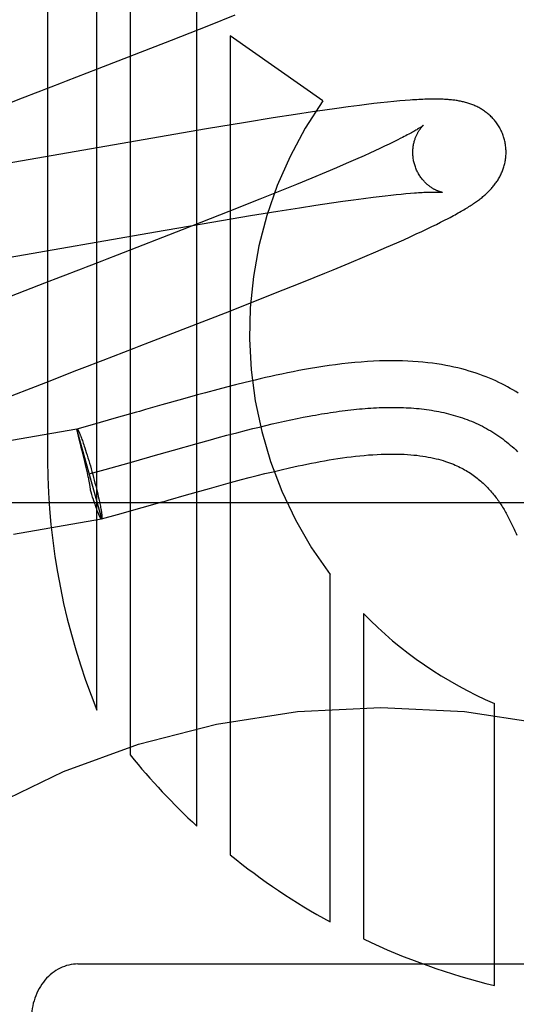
# Model space of a CAD drawing. Header units: inches. Extents: x 0 to 200, y 0 to 129.
# Tile 53 of 94: x 54.589 to 54.696, y 49.415 to 49.626. Entities that reach past the tile are written whole.
import ezdxf

# ---------------------------------------------------------------- set-up
doc = ezdxf.new("R2010")
doc.units = ezdxf.units.IN
doc.header["$LTSCALE"] = 11
doc.header["$MEASUREMENT"] = 0
doc.linetypes.add('HIDDEN', pattern=[0.2, 0.1, -0.1])
doc.layers.add('DEFAULT_2', color=8, linetype='HIDDEN')

msp = doc.modelspace()

# ---------------------------------------------------------------- linework, layer by layer
at = {"layer": 'DEFAULT_2', "color": 8, "linetype": 'HIDDEN'}
for p, q in [((54.59501011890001, 49.8376312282), (54.59501011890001, 49.5318376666)), ((54.60560851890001, 49.4783933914), (54.60560851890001, 49.8376312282)), ((54.61275091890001, 49.8376312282), (54.61275091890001, 49.4687668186)), ((54.6270357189, 49.4535124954), (54.6270357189, 49.8376312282)), ((54.62958143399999, 49.6251913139), (54.6352809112, 49.6274751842)), ((54.621598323, 49.62203499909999), (54.62958143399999, 49.6251913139)), ((54.6341780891, 49.6229729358), (54.6341780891, 49.4473383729)), ((54.6540469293, 49.6090028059), (54.6341780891, 49.6229729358)), ((54.60570369, 49.61583934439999), (54.621598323, 49.62203499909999)), ((54.6013174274, 49.6141408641), (54.60570369, 49.61583934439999)), ((54.6595133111, 49.60773095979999), (54.6570292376, 49.607394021)), ((54.6619090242, 49.6080411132), (54.6595133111, 49.60773095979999)), ((54.663453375, 49.6082320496), (54.6619090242, 49.6080411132)), ((54.6649577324, 49.60841023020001), (54.663453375, 49.6082320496)), ((54.6664385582, 49.60857707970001), (54.6649577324, 49.60841023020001)), ((54.6679048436, 49.6087327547), (54.6664385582, 49.60857707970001)), ((54.6693068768, 49.6088714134), (54.6679048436, 49.6087327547)), ((54.6705828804, 49.6089876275), (54.6693068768, 49.6088714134)), ((54.6717322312, 49.6090829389), (54.6705828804, 49.6089876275)), ((54.6434091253, 49.6053550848), (54.63743724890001, 49.60439298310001)), ((54.6481671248, 49.60609665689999), (54.6434091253, 49.6053550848)), ((54.65181855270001, 49.6066465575), (54.6481671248, 49.60609665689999)), ((54.6544637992, 49.6070321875), (54.65181855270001, 49.6066465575)), ((54.6570292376, 49.607394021), (54.6544637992, 49.6070321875)), ((54.63743724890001, 49.60439298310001), (54.6290743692, 49.6030026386)), ((54.6290743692, 49.6030026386), (54.5632767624, 49.5916157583)), ((54.6673129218, 49.5992669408), (54.6662971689, 49.59879045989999)), ((54.6682715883, 49.5997239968), (54.6673129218, 49.5992669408)), ((54.6691721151, 49.6001608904), (54.6682715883, 49.5997239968)), ((54.6700135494, 49.6005768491), (54.6691721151, 49.6001608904)), ((54.6707950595, 49.6009710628), (54.6700135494, 49.6005768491)), ((54.6629189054, 49.5972512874), (54.6610507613, 49.5964236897)), ((54.66409898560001, 49.5977819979), (54.6629189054, 49.5972512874)), ((54.6652254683, 49.59829526), (54.66409898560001, 49.5977819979)), ((54.6662971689, 49.59879045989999), (54.6652254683, 49.59829526)), ((54.6590687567, 49.5955599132), (54.656977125, 49.5946616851)), ((54.6610507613, 49.5964236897), (54.6590687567, 49.5955599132)), ((54.6547799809, 49.5937305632), (54.6516937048, 49.592440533)), ((54.656977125, 49.5946616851), (54.6547799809, 49.5937305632)), ((54.6484372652, 49.5910980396), (54.6458893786, 49.5900587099)), ((54.6516937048, 49.592440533), (54.6484372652, 49.5910980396)), ((54.6458893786, 49.5900587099), (54.640541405, 49.5879025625)), ((54.664854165, 49.5883501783), (54.6661648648, 49.5885103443)), ((54.6661648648, 49.5885103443), (54.6674207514, 49.5886577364)), ((54.6674207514, 49.5886577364), (54.6686204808, 49.5887922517)), ((54.6686204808, 49.5887922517), (54.6697628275, 49.5889138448)), ((54.6697628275, 49.5889138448), (54.6708465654, 49.5890225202)), ((54.6708465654, 49.5890225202), (54.6718698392, 49.589118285)), ((54.6718698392, 49.589118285), (54.6728307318, 49.5892012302)), ((54.640541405, 49.5879025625), (54.6339177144, 49.5852686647)), ((54.6490235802, 49.5860894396), (54.6525541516, 49.5866314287)), ((54.6525541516, 49.5866314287), (54.6559128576, 49.58713071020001)), ((54.6559128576, 49.58713071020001), (54.6583129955, 49.5874757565)), ((54.6583129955, 49.5874757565), (54.66060623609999, 49.58779455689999)), ((54.66060623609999, 49.58779455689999), (54.66278817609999, 49.5880862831)), ((54.66278817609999, 49.5880862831), (54.664854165, 49.5883501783)), ((54.6339177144, 49.5852686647), (54.6238476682, 49.5813168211)), ((54.630235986, 49.5830131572), (54.6385149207, 49.5843997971)), ((54.6385149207, 49.5843997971), (54.6443845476, 49.5853557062)), ((54.6443845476, 49.5853557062), (54.6490235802, 49.5860894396)), ((54.61815884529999, 49.58093817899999), (54.630235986, 49.5830131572)), ((54.6774610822, 49.5820570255), (54.6784244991, 49.5825286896)), ((54.6784244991, 49.5825286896), (54.6793217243, 49.5829760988)), ((54.6793217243, 49.5829760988), (54.6801611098, 49.5834028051)), ((54.6801611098, 49.5834028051), (54.6809503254, 49.5838122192)), ((54.5853370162, 49.5752024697), (54.61815884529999, 49.58093817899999)), ((54.6238476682, 49.5813168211), (54.6099490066, 49.5759207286)), ((54.6727883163, 49.5798669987), (54.6740903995, 49.5804636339)), ((54.6740903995, 49.5804636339), (54.6753006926, 49.5810268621)), ((54.6753006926, 49.5810268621), (54.6764224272, 49.58155740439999)), ((54.6764224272, 49.58155740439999), (54.6774610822, 49.5820570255)), ((54.6677067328, 49.5776107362), (54.6699561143, 49.5785970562)), ((54.6699561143, 49.5785970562), (54.671404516, 49.5792421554)), ((54.671404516, 49.5792421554), (54.6727883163, 49.5798669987)), ((54.66302567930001, 49.5756065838), (54.6653998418, 49.57661581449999)), ((54.6653998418, 49.57661581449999), (54.6677067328, 49.5776107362)), ((54.6562730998, 49.5727991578), (54.65972590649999, 49.574224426)), ((54.65972590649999, 49.574224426), (54.66302567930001, 49.5756065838)), ((54.649916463, 49.5702185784), (54.6544959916, 49.5720726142)), ((54.6544959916, 49.5720726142), (54.6562730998, 49.5727991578)), ((54.5943791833, 49.5698995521), (54.5820253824, 49.5651039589)), ((54.6431896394, 49.5675329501), (54.649916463, 49.5702185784)), ((54.63407273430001, 49.5639434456), (54.6431896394, 49.5675329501)), ((54.6168980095, 49.557268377), (54.63407273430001, 49.5639434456)), ((54.6113653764, 49.5551288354), (54.6135845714, 49.5559868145)), ((54.5946136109, 49.5486443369), (54.6013191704, 49.55124366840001)), ((54.6013191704, 49.55124366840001), (54.6035563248, 49.5521094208)), ((54.5824516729, 49.5439013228), (54.5946136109, 49.5486443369)), ((54.6373927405, 49.5486276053), (54.63534856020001, 49.5481167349)), ((54.6288822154, 49.5464170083), (54.627192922, 49.54595605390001)), ((54.6315366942, 49.547128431), (54.6288822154, 49.5464170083)), ((54.6333997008, 49.54761684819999), (54.6315366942, 49.547128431)), ((54.63534856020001, 49.5481167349), (54.6333997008, 49.54761684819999)), ((54.62397480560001, 49.545063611), (54.6194905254, 49.5437972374)), ((54.627192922, 49.54595605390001), (54.62397480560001, 49.545063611)), ((54.6140645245, 49.5422470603), (54.6097319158, 49.5410095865)), ((54.6147121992, 49.5424324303), (54.6140645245, 49.5422470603)), ((54.6160318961, 49.542810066), (54.6147121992, 49.5424324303)), ((54.6194905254, 49.5437972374), (54.6160318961, 49.542810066)), ((54.6097319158, 49.5410095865), (54.6045560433, 49.5395484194)), ((54.6431657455, 49.539726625), (54.6445178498, 49.54003578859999)), ((54.6445178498, 49.54003578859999), (54.6458618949, 49.5403341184)), ((54.6458618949, 49.5403341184), (54.6471976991, 49.5406211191)), ((54.6471976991, 49.5406211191), (54.6485250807, 49.54089629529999)), ((54.6485250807, 49.54089629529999), (54.64984385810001, 49.5411591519)), ((54.60127367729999, 49.5386392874), (54.5872815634, 49.536218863)), ((54.6066281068, 49.519382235), (54.60127367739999, 49.53863928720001)), ((54.6012769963, 49.5386273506), (54.6013070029, 49.5386484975)), ((54.6013038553, 49.5385210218), (54.6012846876, 49.5385980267)), ((54.60141728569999, 49.5380568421), (54.6013038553, 49.5385210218)), ((54.6045560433, 49.5395484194), (54.6013070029, 49.5386484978)), ((54.6014943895, 49.53774179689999), (54.60141728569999, 49.5380568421)), ((54.6334906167, 49.5373007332), (54.6355932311, 49.5378547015)), ((54.6355932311, 49.5378547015), (54.6376803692, 49.53839153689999)), ((54.6376803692, 49.53839153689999), (54.6390628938, 49.5387390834)), ((54.6390628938, 49.5387390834), (54.6404380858, 49.5390777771)), ((54.6404380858, 49.5390777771), (54.6418057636, 49.53940712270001)), ((54.6418057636, 49.53940712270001), (54.6431657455, 49.539726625)), ((54.6022016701, 49.53692196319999), (54.6022917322, 49.5366818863)), ((54.6022917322, 49.5366818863), (54.60238476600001, 49.5364280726)), ((54.60238476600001, 49.5364280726), (54.60248060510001, 49.5361609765)), ((54.60248060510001, 49.5361609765), (54.6025790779, 49.5358810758)), ((54.6025790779, 49.5358810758), (54.6026800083, 49.5355888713)), ((54.62709604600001, 49.535552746), (54.6299535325, 49.5363439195)), ((54.6299535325, 49.5363439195), (54.6313731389, 49.53673130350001)), ((54.6313731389, 49.53673130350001), (54.6334906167, 49.5373007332)), ((54.6021430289, 49.53511458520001), (54.6020656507, 49.5354272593)), ((54.6022232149, 49.53479073), (54.6021430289, 49.53511458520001)), ((54.6029884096, 49.5316748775), (54.6024344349, 49.5339362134)), ((54.6026800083, 49.5355888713), (54.60278321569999, 49.5352848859)), ((54.60278321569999, 49.5352848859), (54.6028885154, 49.5349696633)), ((54.6028885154, 49.5349696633), (54.602995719, 49.5346437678)), ((54.602995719, 49.5346437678), (54.6031596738, 49.5341361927)), ((54.6031596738, 49.5341361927), (54.6033268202, 49.5336079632)), ((54.6033268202, 49.5336079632), (54.6034964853, 49.5330612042)), ((54.6176568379, 49.53287369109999), (54.6220406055, 49.5341258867)), ((54.6220406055, 49.5341258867), (54.62709604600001, 49.535552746)), ((54.6032294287, 49.5306716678), (54.6029884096, 49.5316748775)), ((54.6034964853, 49.5330612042), (54.6036679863, 49.5324981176)), ((54.6036679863, 49.5324981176), (54.6038406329, 49.5319209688)), ((54.6038406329, 49.5319209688), (54.60401373, 49.5313320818)), ((54.6124903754, 49.5313975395), (54.6169220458, 49.5326633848)), ((54.6169220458, 49.5326633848), (54.6176568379, 49.53287369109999)), ((54.6034218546, 49.5298548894), (54.6032294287, 49.5306716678)), ((54.603563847, 49.529237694), (54.6034218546, 49.5298548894)), ((54.60395255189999, 49.52900479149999), (54.6073968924, 49.52995918)), ((54.60401373, 49.5313320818), (54.604186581, 49.5307338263)), ((54.604186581, 49.5307338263), (54.6043584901, 49.5301286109)), ((54.6043584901, 49.5301286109), (54.6045291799, 49.52951737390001)), ((54.6045291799, 49.52951737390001), (54.6046983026, 49.5289012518)), ((54.6073968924, 49.52995918), (54.6124903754, 49.5313975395)), ((54.6416440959, 49.5290763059), (54.6433771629, 49.5295004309)), ((54.6433771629, 49.5295004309), (54.6451403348, 49.5299188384)), ((54.60365642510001, 49.5288265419), (54.603563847, 49.529237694)), ((54.603755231, 49.52837561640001), (54.60365642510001, 49.5288265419)), ((54.6038288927, 49.5280296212), (54.603755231, 49.52837561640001)), ((54.6046983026, 49.5289012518), (54.6048643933, 49.5282855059)), ((54.6048643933, 49.5282855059), (54.6050267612, 49.5276726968)), ((54.6050267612, 49.5276726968), (54.6051847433, 49.5270653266)), ((54.6342605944, 49.5271531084), (54.6366375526, 49.5277898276)), ((54.6366375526, 49.5277898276), (54.6382704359, 49.5282183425)), ((54.6382704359, 49.5282183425), (54.6399407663, 49.5286481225)), ((54.6399407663, 49.5286481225), (54.6416440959, 49.5290763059)), ((54.60434899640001, 49.5251436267), (54.60423511, 49.5255181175)), ((54.6045184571, 49.524594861), (54.60434899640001, 49.5251436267)), ((54.6051847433, 49.5270653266), (54.60533769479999, 49.5264658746)), ((54.60533769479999, 49.5264658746), (54.605484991, 49.5258767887)), ((54.605484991, 49.5258767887), (54.6056260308, 49.5253004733)), ((54.6056260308, 49.5253004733), (54.605760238, 49.5247392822)), ((54.6248089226, 49.5245166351), (54.6297336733, 49.5259067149)), ((54.6297336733, 49.5259067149), (54.6327200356, 49.5267333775)), ((54.6327200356, 49.5267333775), (54.6342605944, 49.5271531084)), ((54.6046857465, 49.5240633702), (54.6045184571, 49.524594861)), ((54.6048535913, 49.5235373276), (54.6046857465, 49.5240633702)), ((54.6049580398, 49.5232213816), (54.6047957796, 49.52371956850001)), ((54.6050640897, 49.5229017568), (54.6049580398, 49.5232213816)), ((54.605760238, 49.5247392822), (54.60588706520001, 49.5241955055)), ((54.60588706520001, 49.5241955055), (54.60600599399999, 49.5236713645)), ((54.60600599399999, 49.5236713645), (54.60608065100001, 49.5233339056)), ((54.60608065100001, 49.5233339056), (54.6061514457, 49.5230067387)), ((54.6208539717, 49.5233872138), (54.6248089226, 49.5245166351)), ((54.91652788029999, 49.5228312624), (54.41652788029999, 49.5228312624)), ((54.60516818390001, 49.5225929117), (54.6050640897, 49.5229017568)), ((54.6052701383, 49.5222953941), (54.60516818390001, 49.5225929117)), ((54.6053744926, 49.5219900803), (54.6052701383, 49.5222953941)), ((54.6054717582, 49.5217162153), (54.6053697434, 49.5220098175)), ((54.6055663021, 49.5214554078), (54.6054668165, 49.5217367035)), ((54.605657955, 49.5212081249), (54.6055612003, 49.5214764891)), ((54.6057465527, 49.52097480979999), (54.6056527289, 49.5212296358)), ((54.6061514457, 49.5230067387), (54.6062182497, 49.5226904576)), ((54.6062182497, 49.5226904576), (54.6062809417, 49.5223856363)), ((54.6062809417, 49.5223856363), (54.606339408, 49.52209282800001)), ((54.606339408, 49.52209282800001), (54.6063935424, 49.5218125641)), ((54.6063935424, 49.5218125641), (54.6064432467, 49.5215453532)), ((54.6099866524, 49.5202997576), (54.6152715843, 49.5217919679)), ((54.6152715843, 49.5217919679), (54.6195799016, 49.52302256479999)), ((54.5877387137, 49.51610567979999), (54.6065971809, 49.51936431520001)), ((54.60591395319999, 49.5205517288), (54.6058681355, 49.5206734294)), ((54.605953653, 49.5204553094), (54.6059087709, 49.5205730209)), ((54.6059924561, 49.5203627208), (54.6059485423, 49.5204763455)), ((54.6060303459, 49.5202740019), (54.60598741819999, 49.5203834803)), ((54.6060673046, 49.520189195), (54.6060253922, 49.5202944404)), ((54.6061033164, 49.52010833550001), (54.606062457, 49.520209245)), ((54.6066281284, 49.5193822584), (54.6065971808, 49.5193643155)), ((54.6065981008, 49.5193610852), (54.6099866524, 49.5202997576)), ((54.6066281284, 49.5193822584), (54.6065981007, 49.5193610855)), ((54.6556052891, 49.4329816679), (54.6556052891, 49.5074680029)), ((54.6627467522, 49.4991110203), (54.6627467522, 49.4293286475)), ((54.690857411, 49.4193475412), (54.690857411, 49.4798226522)), ((54.6015278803, 49.4239544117), (54.7315278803, 49.4239544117))]:
    msp.add_line(p, q, dxfattribs=at)
for points in [[(54.5980002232, 49.6128577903), (54.5991082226, 49.61328626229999), (54.6013174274, 49.6141408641)], [(54.590197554, 49.6098412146), (54.5924334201, 49.6107056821), (54.5935497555, 49.61113723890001), (54.5946647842, 49.6115682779), (54.5957783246, 49.61199874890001), (54.5980002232, 49.6128577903)], [(54.5857181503, 49.60810828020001), (54.5890783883, 49.60940840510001), (54.590197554, 49.6098412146)], [(54.6929608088, 49.6008445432), (54.69289928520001, 49.6010571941), (54.6928216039, 49.6013045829), (54.6927378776, 49.60155009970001), (54.6926482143, 49.601793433), (54.6925527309, 49.6020342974), (54.6924514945, 49.6022725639), (54.6923445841, 49.60250810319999), (54.692232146, 49.6027406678), (54.6921143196, 49.6029700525), (54.6919912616, 49.6031960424), (54.6918631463, 49.6034184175), (54.6917301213, 49.6036370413), (54.6915923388, 49.6038517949), (54.6914500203, 49.6040624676), (54.6913034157, 49.6042688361), (54.69115263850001, 49.6044708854), (54.69099782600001, 49.6046685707), (54.6908391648, 49.60486180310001), (54.6906768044, 49.6050505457), (54.6905110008, 49.6052346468), (54.6903420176, 49.6054139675), (54.6901700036, 49.6055885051), (54.6899951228, 49.60575825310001), (54.689817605, 49.6059231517), (54.6896377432, 49.60608309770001), (54.6894555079, 49.60623827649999), (54.68927100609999, 49.6063887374), (54.68908403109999, 49.606534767), (54.6888943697, 49.6066766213), (54.6887020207, 49.6068143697), (54.688506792, 49.6069481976), (54.6883089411, 49.6070779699), (54.68810854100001, 49.60720368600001), (54.6879059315, 49.6073251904), (54.68770136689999, 49.607442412), (54.6874952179, 49.6075552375), (54.687287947, 49.6076635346), (54.6870795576, 49.6077674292), (54.6868703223, 49.6078669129), (54.6866598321, 49.6079622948), (54.68644777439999, 49.60805380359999), (54.6862339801, 49.6081415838), (54.6860180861, 49.6082258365), (54.6858002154, 49.6083065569), (54.6855801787, 49.6083838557), (54.6853584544, 49.6084576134), (54.6851354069, 49.60852778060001), (54.6849111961, 49.60859439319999), (54.6846860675, 49.6086574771), (54.684460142, 49.60871710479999), (54.6842336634, 49.6087733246), (54.6840065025, 49.6088262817), (54.6837786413, 49.6088760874), (54.68354994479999, 49.60892287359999), (54.6833203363, 49.6089667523), (54.6830895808, 49.60900785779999), (54.68285746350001, 49.60904630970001), (54.6826238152, 49.6090822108), (54.682388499, 49.6091156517), (54.6821511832, 49.6091467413), (54.68191165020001, 49.6091755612), (54.6816693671, 49.6092022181), (54.6814238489, 49.60922679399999), (54.6811746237, 49.6092493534), (54.6809211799, 49.60926994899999), (54.6806630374, 49.6092886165), (54.6803996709, 49.6093053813), (54.68013058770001, 49.6093202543), (54.6798552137, 49.60933323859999), (54.6795731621, 49.6093443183), (54.6792839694, 49.6093534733), (54.678987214, 49.6093606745), (54.6786824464, 49.60936588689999), (54.6783692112, 49.6093690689), (54.67804704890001, 49.6093701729), (54.677715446, 49.6093691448), (54.6773738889, 49.6093659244), (54.6770218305, 49.6093604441), (54.6766587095, 49.60935263), (54.6762839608, 49.60934240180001), (54.6758970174, 49.60932967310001), (54.6754972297, 49.6093143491), (54.6750840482, 49.609296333), (54.6746564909, 49.6092755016), (54.6742136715, 49.6092517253), (54.6737545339, 49.6092248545), (54.6732780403, 49.6091947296), (54.6727829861, 49.6091611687), (54.6717322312, 49.6090829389)], [(54.6756417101, 49.60378286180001), (54.6756345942, 49.6037769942), (54.6756203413, 49.6037654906), (54.6755984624, 49.6037482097), (54.6755684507, 49.6037250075), (54.6755297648, 49.603695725), (54.6754818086, 49.6036601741), (54.67542407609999, 49.6036182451), (54.675355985, 49.6035697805), (54.67527708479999, 49.6035147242), (54.675186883, 49.603452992), (54.6750848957, 49.6033845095), (54.6749706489, 49.6033092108), (54.67484354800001, 49.6032269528), (54.6747029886, 49.6031375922), (54.6745484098, 49.60304101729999), (54.6743790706, 49.6029370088), (54.6741948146, 49.6028257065), (54.67399527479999, 49.6027071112), (54.6737805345, 49.6025814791), (54.6735506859, 49.6024490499), (54.6733057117, 49.6023099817), (54.6730458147, 49.6021645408), (54.6727707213, 49.6020127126), (54.6724803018, 49.60185455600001), (54.67217441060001, 49.60169011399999), (54.6718528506, 49.6015193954), (54.6715157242, 49.6013425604), (54.6711630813, 49.6011597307), (54.6707950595, 49.6009710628)], [(54.6736918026, 49.5954868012), (54.67363908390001, 49.5956849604), (54.673583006, 49.5959183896), (54.6735331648, 49.5961526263), (54.67348960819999, 49.5963871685), (54.6734523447, 49.5966215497), (54.673421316, 49.5968555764), (54.6733964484, 49.5970890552), (54.67337768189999, 49.5973215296), (54.67336492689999, 49.59755256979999), (54.67335806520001, 49.59778192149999), (54.67335696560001, 49.59800930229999), (54.6733614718, 49.5982344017), (54.6733714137, 49.5984569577), (54.6733866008, 49.5986765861), (54.67340681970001, 49.5988928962), (54.6734318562, 49.5991056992), (54.6734614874, 49.5993148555), (54.6734954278, 49.5995198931), (54.67353337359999, 49.59972041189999), (54.67357502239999, 49.599916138), (54.6736200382, 49.600106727), (54.6736681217, 49.6002920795), (54.67371893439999, 49.6004719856), (54.6737722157, 49.6006465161), (54.6738276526, 49.6008155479), (54.673885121, 49.6009794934), (54.6739445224, 49.60113872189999), (54.6740056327, 49.601293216), (54.6740683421, 49.6014432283), (54.6741322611, 49.6015883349), (54.6741970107, 49.6017282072), (54.6742623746, 49.6018628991), (54.6743280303, 49.6019922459), (54.6743939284, 49.6021166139), (54.67445999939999, 49.6022362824), (54.6745260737, 49.6023513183), (54.674592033, 49.6024618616), (54.6746577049, 49.60256794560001), (54.6747229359, 49.6026696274), (54.6747875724, 49.6027669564), (54.6748514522, 49.6028599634), (54.67491445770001, 49.6029487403), (54.6749764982, 49.6030334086), (54.6750373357, 49.603113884), (54.6750967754, 49.603190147), (54.6751545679, 49.6032621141), (54.6752104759, 49.6033297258), (54.6752642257, 49.6033928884), (54.67531551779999, 49.6034514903), (54.67536414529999, 49.60350553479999), (54.67540988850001, 49.6035550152), (54.6754524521, 49.6035998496), (54.6754915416, 49.6036399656), (54.6755268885, 49.6036753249), (54.6755582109, 49.6037058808), (54.6755851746, 49.6037315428), (54.6756074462, 49.6037522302), (54.6756246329, 49.6037678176), (54.675636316, 49.6037781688), (54.6756408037, 49.6037820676)], [(54.6809503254, 49.5838122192), (54.6813284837, 49.5840115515), (54.6816962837, 49.5842075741), (54.6820542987, 49.5844005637), (54.6824025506, 49.5845905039), (54.6827412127, 49.58477745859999), (54.68307045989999, 49.5849614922), (54.6833904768, 49.5851426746), (54.6837014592, 49.5853210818), (54.6840036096, 49.5854967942), (54.6842971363, 49.58566989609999), (54.6845822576, 49.5858404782), (54.6848591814, 49.5860086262), (54.68512814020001, 49.5861744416), (54.68538930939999, 49.5863379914), (54.6856428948, 49.5864993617), (54.68588907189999, 49.5866586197), (54.6861280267, 49.5868158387), (54.6863599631, 49.5869711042), (54.68658498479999, 49.5871244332), (54.6868035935, 49.58727611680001), (54.6870160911, 49.5874263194), (54.6872230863, 49.5875754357), (54.6874250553, 49.58772378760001), (54.6876225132, 49.5878717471), (54.68781591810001, 49.5880196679), (54.6880057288, 49.58816792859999), (54.6881924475, 49.5883169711), (54.6883762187, 49.58846697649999), (54.688557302, 49.58861823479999), (54.68873576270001, 49.5887708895), (54.68891169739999, 49.5889251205), (54.6890852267, 49.5890811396), (54.6892564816, 49.5892391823), (54.6894254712, 49.5893993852), (54.6895922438, 49.589561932), (54.6897567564, 49.5897269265), (54.68991904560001, 49.589894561), (54.6900788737, 49.5900647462), (54.6902360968, 49.5902374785), (54.6903904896, 49.5904126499), (54.6905418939, 49.5905902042), (54.6906900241, 49.5907699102), (54.69083452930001, 49.590951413), (54.6909755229, 49.5911349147), (54.6911129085, 49.5913203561), (54.6912468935, 49.59150809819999), (54.6913775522, 49.5916983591), (54.6915050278, 49.5918914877), (54.69162950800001, 49.5920879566), (54.69175075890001, 49.5922876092), (54.6918687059, 49.5924905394), (54.6919830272, 49.59269640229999), (54.6920934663, 49.59290491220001), (54.6921998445, 49.5931158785), (54.6923019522, 49.5933289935), (54.6923997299, 49.5935442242), (54.6924930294, 49.593761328), (54.6925819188, 49.5939805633), (54.6926663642, 49.5942019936), (54.6927464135, 49.59442594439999), (54.6928220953, 49.5946527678), (54.6928932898, 49.5948824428), (54.69295992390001, 49.5951151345), (54.6930218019, 49.5953506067), (54.6930787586, 49.5955886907), (54.6931306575, 49.5958292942), (54.69317737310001, 49.5960723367), (54.6932187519, 49.5963175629), (54.6932546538, 49.5965647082), (54.693284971, 49.596813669), (54.693309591, 49.59706427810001), (54.6933284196, 49.5973164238), (54.6933413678, 49.597570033), (54.6933483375, 49.5978247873), (54.6933492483, 49.5980803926), (54.6933440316, 49.59833667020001), (54.6933326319, 49.5985934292), (54.6933150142, 49.59885039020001), (54.6932911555, 49.59910728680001), (54.69326104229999, 49.5993638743), (54.6932246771, 49.59961986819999), (54.6931820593, 49.5998751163), (54.69313319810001, 49.600129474), (54.6930781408, 49.6003826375), (54.6930169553, 49.6006342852), (54.6929608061, 49.6008445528)], [(54.6796405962, 49.5893885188), (54.67964458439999, 49.589387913), (54.67963758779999, 49.5893891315), (54.6796234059, 49.58939173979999), (54.67960224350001, 49.5893958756), (54.6795743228, 49.58940166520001), (54.6795398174, 49.5894092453), (54.6794989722, 49.58941873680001), (54.6794519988, 49.5894302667), (54.6793991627, 49.589443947), (54.67934069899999, 49.5894598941), (54.6792769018, 49.5894782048), (54.6792080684, 49.5894989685), (54.67913442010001, 49.589522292), (54.67905615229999, 49.5895482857), (54.6789736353, 49.5895769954), (54.67888721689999, 49.5896084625), (54.6787971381, 49.5896427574), (54.67870368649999, 49.5896799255), (54.6786070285, 49.5897200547), (54.6785074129, 49.58976319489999), (54.6784048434, 49.5898095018), (54.678299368, 49.5898591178), (54.6781910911, 49.5899121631), (54.6780800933, 49.5899687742), (54.6779664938, 49.5900290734), (54.67785042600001, 49.59009317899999), (54.6777319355, 49.5901612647), (54.67761114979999, 49.5902334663), (54.6774879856, 49.5903100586), (54.6773623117, 49.5903913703), (54.6772344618, 49.5904774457), (54.6771045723, 49.5905684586), (54.6769731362, 49.590664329), (54.6768406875, 49.5907649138), (54.6767072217, 49.59087046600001), (54.6765729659, 49.5909810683), (54.676437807, 49.591097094), (54.6763016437, 49.59121895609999), (54.6761647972, 49.5913467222), (54.6760274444, 49.59148059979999), (54.67588999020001, 49.5916205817), (54.6757527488, 49.5917667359), (54.6756161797, 49.5919189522), (54.6754806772, 49.5920771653), (54.6753467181, 49.5922411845), (54.6752147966, 49.5924107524), (54.67508518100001, 49.59258586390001), (54.6749581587, 49.59276646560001), (54.6748341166, 49.5929523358), (54.6747134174, 49.593143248), (54.67459635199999, 49.5933390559), (54.674483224, 49.5935395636), (54.67437429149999, 49.59374460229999), (54.6742697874, 49.59395401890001), (54.67417001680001, 49.5941674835), (54.6740752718, 49.5943846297), (54.6739857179, 49.59460532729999), (54.6739015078, 49.5948294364), (54.6738228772, 49.5950565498), (54.6737500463, 49.5952862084), (54.6736918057, 49.59548679)], [(54.6728307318, 49.5892012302), (54.6737295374, 49.589271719), (54.674155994, 49.589302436), (54.67456776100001, 49.5893302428), (54.6749629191, 49.5893550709), (54.6753405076, 49.5893769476), (54.6756991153, 49.5893959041), (54.67603712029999, 49.5894120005), (54.6763552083, 49.5894254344), (54.67665323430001, 49.5894363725), (54.6769323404, 49.5894450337), (54.6771932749, 49.5894516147), (54.6774369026, 49.5894563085), (54.6776639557, 49.5894592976), (54.6778753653, 49.5894607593), (54.6780719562, 49.5894608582), (54.67825448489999, 49.5894597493), (54.6784237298, 49.5894575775), (54.67858016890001, 49.58945448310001), (54.6787243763, 49.5894506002), (54.6788566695, 49.5894460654), (54.6789774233, 49.58944101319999), (54.67908697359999, 49.5894355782), (54.6791856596, 49.5894298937), (54.67927378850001, 49.5894240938), (54.67935164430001, 49.5894183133), (54.6794195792, 49.58941268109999), (54.6794779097, 49.5894073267), (54.6795269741, 49.5894023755), (54.679567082, 49.5893979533), (54.6795985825, 49.5893941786), (54.6796217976, 49.5893911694), (54.6796370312, 49.58938904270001), (54.6796405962, 49.5893885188)], [(54.6099490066, 49.5759207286), (54.6077520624, 49.5750708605), (54.6066491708, 49.57464436)], [(54.6066491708, 49.57464436), (54.6044354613, 49.5737884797), (54.6033250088, 49.5733592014), (54.6022124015, 49.5729290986), (54.6010978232, 49.5724982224), (54.5988634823, 49.5716343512)], [(54.5988634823, 49.5716343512), (54.59774408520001, 49.5712014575), (54.5943791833, 49.5698995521)], [(54.6135845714, 49.5559868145), (54.6146912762, 49.5564147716), (54.6168980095, 49.557268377)], [(54.6069088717, 49.5534059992), (54.6091396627, 49.5542684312), (54.6113653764, 49.5551288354)], [(54.6035563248, 49.5521094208), (54.6057920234, 49.5529741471), (54.6069088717, 49.5534059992)], [(54.69597889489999, 49.5463375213), (54.695413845, 49.5466863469), (54.694838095, 49.5470288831), (54.6942513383, 49.5473650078), (54.6936533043, 49.5476945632), (54.69304368, 49.5480173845), (54.6924222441, 49.5483332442), (54.6917884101, 49.5486420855), (54.6911417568, 49.5489437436), (54.6904815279, 49.549238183), (54.6898067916, 49.5495253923), (54.6891175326, 49.549804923), (54.6884135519, 49.55007641), (54.6876944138, 49.55033957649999), (54.6869600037, 49.5505940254), (54.6862091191, 49.5508397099), (54.6854408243, 49.55107640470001), (54.6846542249, 49.5513038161), (54.6838485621, 49.5515215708), (54.6830223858, 49.5517294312), (54.68217441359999, 49.5519270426), (54.6813032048, 49.55211401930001), (54.6804070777, 49.55228995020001), (54.679485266, 49.5524541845), (54.6785362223, 49.55260614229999), (54.6775604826, 49.5527448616), (54.6765581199, 49.5528695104), (54.6755289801, 49.5529793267), (54.674473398, 49.5530735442), (54.6733899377, 49.5531515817), (54.6722777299, 49.5532127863), (54.67113522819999, 49.5532564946), (54.6699606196, 49.5532819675), (54.6687536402, 49.5532884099), (54.6675120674, 49.55327504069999), (54.6662398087, 49.5532412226), (54.6649389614, 49.55318654), (54.66361310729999, 49.5531108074), (54.6622647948, 49.5530140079), (54.6608997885, 49.5528966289), (54.6595218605, 49.5527593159), (54.6581402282, 49.5526036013), (54.6567634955, 49.5524314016), (54.6553984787, 49.5522446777), (54.65405581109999, 49.55204621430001), (54.6527336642, 49.5518371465), (54.6514343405, 49.551619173), (54.6501560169, 49.5513932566), (54.6488976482, 49.5511603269), (54.6476590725, 49.55092130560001), (54.6464396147, 49.550676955), (54.6452396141, 49.5504281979), (54.6440591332, 49.5501758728), (54.6428981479, 49.5499207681), (54.6417564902, 49.5496635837), (54.6406345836, 49.5494050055), (54.6395321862, 49.5491455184), (54.6373927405, 49.5486276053)], [(54.64984385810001, 49.5411591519), (54.6511538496, 49.5414091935), (54.65180549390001, 49.5415292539), (54.6524548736, 49.5416459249), (54.653101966, 49.5417591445), (54.6537467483, 49.5418688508), (54.654389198, 49.541974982), (54.65502929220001, 49.542077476), (54.6556670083, 49.542176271), (54.6563023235, 49.5422713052), (54.65693521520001, 49.5423625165), (54.65756566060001, 49.542449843), (54.658193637, 49.542533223), (54.6588191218, 49.5426125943), (54.6594420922, 49.5426878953), (54.6600625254, 49.5427590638), (54.66068039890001, 49.5428260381), (54.6612956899, 49.5428887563), (54.66190837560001, 49.5429471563), (54.6625184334, 49.5430011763), (54.6631258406, 49.5430507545), (54.6637305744, 49.5430958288), (54.66433261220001, 49.5431363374), (54.6649319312, 49.5431722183), (54.6655285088, 49.54320340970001), (54.6661223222, 49.5432298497), (54.6667133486, 49.5432514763), (54.6673015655, 49.5432682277), (54.66788695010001, 49.5432800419), (54.6684694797, 49.543286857), (54.6690491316, 49.5432886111), (54.669625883, 49.54328524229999), (54.6701997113, 49.5432766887), (54.6707705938, 49.5432628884), (54.67133850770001, 49.54324377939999), (54.6719034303, 49.5432193), (54.672465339, 49.5431893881), (54.673024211, 49.5431539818), (54.6735800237, 49.5431130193), (54.6741327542, 49.54306643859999), (54.6746823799, 49.5430141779), (54.6752288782, 49.5429561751), (54.6757722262, 49.54289236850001), (54.6763124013, 49.5428226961), (54.6768493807, 49.5427470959), (54.6773831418, 49.5426655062), (54.67791366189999, 49.5425778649), (54.6784409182, 49.54248411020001), (54.678964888, 49.5423841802), (54.6794855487, 49.5422780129), (54.6800028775, 49.54216554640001), (54.6805168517, 49.5420467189), (54.6810274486, 49.5419214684), (54.6815346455, 49.541789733), (54.6820384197, 49.5416514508), (54.6825387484, 49.5415065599), (54.6830356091, 49.5413549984), (54.6835289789, 49.54119670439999), (54.68401883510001, 49.54103161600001), (54.68450515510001, 49.5408596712), (54.6849879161, 49.54068080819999), (54.6854670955, 49.5404949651), (54.6859426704, 49.54030207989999), (54.6864146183, 49.5401020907), (54.6868829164, 49.5398949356), (54.687347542, 49.53968055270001), (54.6878084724, 49.5394588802), (54.68826568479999, 49.53922985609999), (54.6887191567, 49.5389934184), (54.6891688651, 49.5387495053), (54.6896147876, 49.5384980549), (54.6900569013, 49.5382390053), (54.6904951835, 49.5379722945), (54.6909296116, 49.5376978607), (54.69136016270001, 49.5374156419), (54.6917868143, 49.5371255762), (54.69220954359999, 49.53682760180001), (54.6926283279, 49.5365216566), (54.6930431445, 49.53620767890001), (54.6934539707, 49.5358856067), (54.6938607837, 49.53555537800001), (54.69426356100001, 49.5352169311), (54.6946622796, 49.53487020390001), (54.695056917, 49.5345151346), (54.69544745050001, 49.5341516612), (54.69583385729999, 49.5337797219)], [(54.6012846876, 49.5385980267), (54.6012803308, 49.5386148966), (54.60127698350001, 49.5386273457)], [(54.6013070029, 49.5386484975), (54.6013162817, 49.5386500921), (54.6013317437, 49.538649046), (54.60134837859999, 49.53864368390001), (54.6013661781, 49.53863401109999), (54.6013851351, 49.53862002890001), (54.6014052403, 49.5386017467), (54.6014264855, 49.5385791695), (54.6014488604, 49.5385523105), (54.6014723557, 49.5385211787), (54.6014969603, 49.53848579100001), (54.6015226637, 49.5384461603), (54.60154945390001, 49.5384023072), (54.6015773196, 49.53835424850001), (54.6016062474, 49.5383020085), (54.6016362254, 49.5382456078), (54.6016672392, 49.5381850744), (54.6016992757, 49.5381204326), (54.60173232, 49.5380517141), (54.6017663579, 49.5379789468), (54.6018013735, 49.5379021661), (54.6018373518, 49.5378214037), (54.6018742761, 49.5377366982), (54.6019121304, 49.537648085), (54.60195089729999, 49.5375556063), (54.6019905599, 49.5374593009), (54.6020311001, 49.5373592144), (54.6020725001, 49.5372553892), (54.6021147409, 49.537147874), (54.6021578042, 49.5370367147), (54.6022016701, 49.53692196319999)], [(54.60163969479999, 49.5371505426), (54.6015161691, 49.5376529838), (54.6014943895, 49.53774179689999)], [(54.6020656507, 49.5354272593), (54.6016672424, 49.5370387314), (54.60163969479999, 49.5371505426)], [(54.6024344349, 49.5339362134), (54.6023910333, 49.5341119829), (54.6022232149, 49.53479073)], [(54.6451403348, 49.5299188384), (54.6469383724, 49.5303303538), (54.6478524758, 49.5305330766), (54.6487757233, 49.5307330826), (54.6497079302, 49.5309299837), (54.6506469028, 49.53112294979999), (54.6515908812, 49.5313112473), (54.6525384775, 49.5314942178), (54.6534879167, 49.531671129), (54.6544386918, 49.5318414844), (54.6553899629, 49.5320047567), (54.6563409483, 49.5321604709), (54.6572908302, 49.5323081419), (54.6582388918, 49.5324472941), (54.6591841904, 49.5325774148), (54.66012658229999, 49.5326980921), (54.6610656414, 49.5328088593), (54.662001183, 49.5329093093), (54.6629336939, 49.5329990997), (54.6638605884, 49.53307758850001), (54.6647812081, 49.5331443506), (54.6656905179, 49.5331987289), (54.6665847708, 49.5332403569), (54.66746034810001, 49.53326907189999), (54.6683131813, 49.5332849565), (54.66914185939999, 49.5332883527), (54.6699433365, 49.5332797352), (54.6707191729, 49.5332596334), (54.6714696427, 49.533228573), (54.6721956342, 49.533187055), (54.6728978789, 49.5331355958), (54.67357711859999, 49.5330747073), (54.6742337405, 49.5330049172), (54.6748695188, 49.5329265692), (54.6754856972, 49.5328399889), (54.6760840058, 49.5327453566), (54.6766659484, 49.5326427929), (54.6772331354, 49.5325323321), (54.67778785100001, 49.5324137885), (54.67832925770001, 49.53228757), (54.6788580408, 49.5321537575), (54.6793720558, 49.5320131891), (54.6798700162, 49.5318666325), (54.6803506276, 49.5317149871), (54.6808126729, 49.53155926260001), (54.6812551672, 49.53140054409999), (54.6816764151, 49.5312403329), (54.6820776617, 49.531079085), (54.68245838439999, 49.5309179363), (54.6828221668, 49.5307562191), (54.6831714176, 49.53059355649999), (54.6835085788, 49.530429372), (54.6838359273, 49.5302629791), (54.6841557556, 49.5300934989), (54.6844707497, 49.52991964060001), (54.6847814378, 49.5297411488), (54.6850894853, 49.5295570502), (54.6853939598, 49.5293678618), (54.6856946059, 49.5291737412), (54.6859911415, 49.5289748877), (54.6862833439, 49.5287714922), (54.6865708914, 49.52856386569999), (54.6868535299, 49.5283523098), (54.6871309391, 49.52813720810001), (54.6874026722, 49.5279190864), (54.6876689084, 49.5276979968), (54.6879296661, 49.5274741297), (54.6881849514, 49.527247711), (54.68843476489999, 49.5270189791), (54.6886791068, 49.52678817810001), (54.6889178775, 49.5265556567), (54.6891513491, 49.52632140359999), (54.6893796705, 49.5260855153), (54.6896030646, 49.5258480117), (54.6898217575, 49.525608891), (54.6900358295, 49.5253682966), (54.6902454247, 49.5251262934), (54.6904505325, 49.5248831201), (54.690651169, 49.5246389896), (54.6908473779, 49.52439408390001), (54.6910391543, 49.5241486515), (54.6912267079, 49.5239026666), (54.6914100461, 49.5236563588), (54.6915897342, 49.5234091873), (54.6917661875, 49.523160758), (54.6919397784, 49.5229106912), (54.6921110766, 49.5226582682), (54.692279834, 49.522403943), (54.6924460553, 49.5221478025), (54.692609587, 49.5218901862), (54.6927701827, 49.52163161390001), (54.6929281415, 49.5213717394), (54.6930835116, 49.5211106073), (54.6932367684, 49.5208475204), (54.6933883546, 49.5205817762), (54.6935383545, 49.5203132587), (54.6936870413, 49.5200414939), (54.6938342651, 49.5197667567), (54.69397997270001, 49.5194891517), (54.6941241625, 49.5192086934), (54.6942667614, 49.5189255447), (54.6944079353, 49.5186393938), (54.6945477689, 49.5183500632), (54.6946864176, 49.5180572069), (54.6948240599, 49.51776040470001), (54.69496069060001, 49.5174596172), (54.6950964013, 49.51715458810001), (54.69523106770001, 49.516845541), (54.69536459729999, 49.5165326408), (54.6954969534, 49.516215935), (54.6956280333, 49.51589564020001)], [(54.60423511, 49.5255181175), (54.60422437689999, 49.52564877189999), (54.6042112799, 49.5257844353), (54.6041957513, 49.5259254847), (54.6041779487, 49.5260709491), (54.6041579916, 49.5262199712), (54.6041359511, 49.5263724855), (54.60411190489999, 49.52652807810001), (54.6040859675, 49.5266868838), (54.6040581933, 49.5268492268), (54.6040288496, 49.5270140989), (54.6039981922, 49.5271806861), (54.6039663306, 49.5273486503), (54.6039334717, 49.5275172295), (54.6038995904, 49.5276868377), (54.6038288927, 49.5280296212)], [(54.6195799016, 49.52302256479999), (54.62021432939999, 49.5232041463), (54.6208539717, 49.5233872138)], [(54.6058733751, 49.5206519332), (54.60582666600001, 49.5207774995), (54.6057843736, 49.5208851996), (54.6057412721, 49.5209964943)], [(54.6058319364, 49.5207558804), (54.60578965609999, 49.5208635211), (54.6057465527, 49.52097480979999)], [(54.6064432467, 49.5215453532), (54.6064884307, 49.5212916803), (54.6065093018, 49.5211700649), (54.60652901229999, 49.5210520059), (54.6065475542, 49.5209375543), (54.606564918, 49.5208267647), (54.60658109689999, 49.52071968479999), (54.6065960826, 49.5206163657), (54.6066098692, 49.5205168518), (54.6066224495, 49.5204211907), (54.6066338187, 49.5203294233), (54.6066439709, 49.5202415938), (54.6066529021, 49.5201577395), (54.60666060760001, 49.5200779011), (54.6066670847, 49.5200021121), (54.6066723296, 49.5199304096), (54.6066763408, 49.5198628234), (54.6066791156, 49.519799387), (54.60668065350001, 49.5197401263), (54.6066809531, 49.5196850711), (54.6066800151, 49.5196342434), (54.606677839, 49.5195876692), (54.6066744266, 49.5195453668), (54.6066697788, 49.5195073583), (54.6066638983, 49.519473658), (54.6066567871, 49.519444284), (54.6066484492, 49.51941924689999), (54.60663889, 49.5193985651), (54.6066281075, 49.5193822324)], [(54.6065888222, 49.519359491), (54.6065733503, 49.519360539), (54.6065567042, 49.5193659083), (54.60653889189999, 49.5193755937), (54.6065199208, 49.5193895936), (54.60649980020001, 49.51940789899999), (54.60647853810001, 49.5194305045), (54.606456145, 49.5194573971), (54.6064326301, 49.5194885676), (54.6064080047, 49.5195239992), (54.6063822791, 49.51956367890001), (54.6063554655, 49.51960758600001), (54.60632757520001, 49.5196557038), (54.6062986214, 49.5197080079), (54.6062686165, 49.5197644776), (54.6062375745, 49.5198250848), (54.6062055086, 49.5198898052), (54.60617243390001, 49.5199586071), (54.6061383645, 49.5200314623), (54.6061033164, 49.52010833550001)], [(54.6065971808, 49.5193643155), (54.6065878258, 49.5193635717), (54.6065720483, 49.51936587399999), (54.606555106, 49.5193724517), (54.6065370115, 49.5193832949), (54.6065177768, 49.5193983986), (54.6064974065, 49.5194177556), (54.60647590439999, 49.51944136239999), (54.6064532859, 49.5194692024), (54.6064295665, 49.5195012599), (54.6064047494, 49.5195375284), (54.6063788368, 49.5195780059), (54.6063518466, 49.5196226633)]]:
    msp.add_lwpolyline(points, dxfattribs=at)
msp.add_circle((54.66652788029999, 49.3039544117), 0.175, dxfattribs=at)
for centre, radius, start, end in [((54.7247250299, 49.55930821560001), 0.0863999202, 144.8885037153, 216.8701136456), ((54.7390091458, 49.5326207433), 0.1440011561, 180.3115753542, 202.1217410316), ((54.7247244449, 49.55930836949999), 0.0863999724, 224.1651408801, 246.9222627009), ((54.7247253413, 49.5593088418), 0.1440004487, 218.958850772, 227.2814131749), ((54.72472292, 49.559307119), 0.1439978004, 231.038860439, 241.3151936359), ((54.724725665, 49.5593094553), 0.1440013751, 244.5067343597, 256.3969435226)]:
    msp.add_arc(centre, radius, start, end, dxfattribs=at)
msp.add_ellipse((54.6015278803, 49.4120817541), major_axis=(0, -0.0118726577), ratio=0.8422714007, start_param=3.1415926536, end_param=4.7123889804, dxfattribs=at)

doc.saveas('drawing.dxf')
